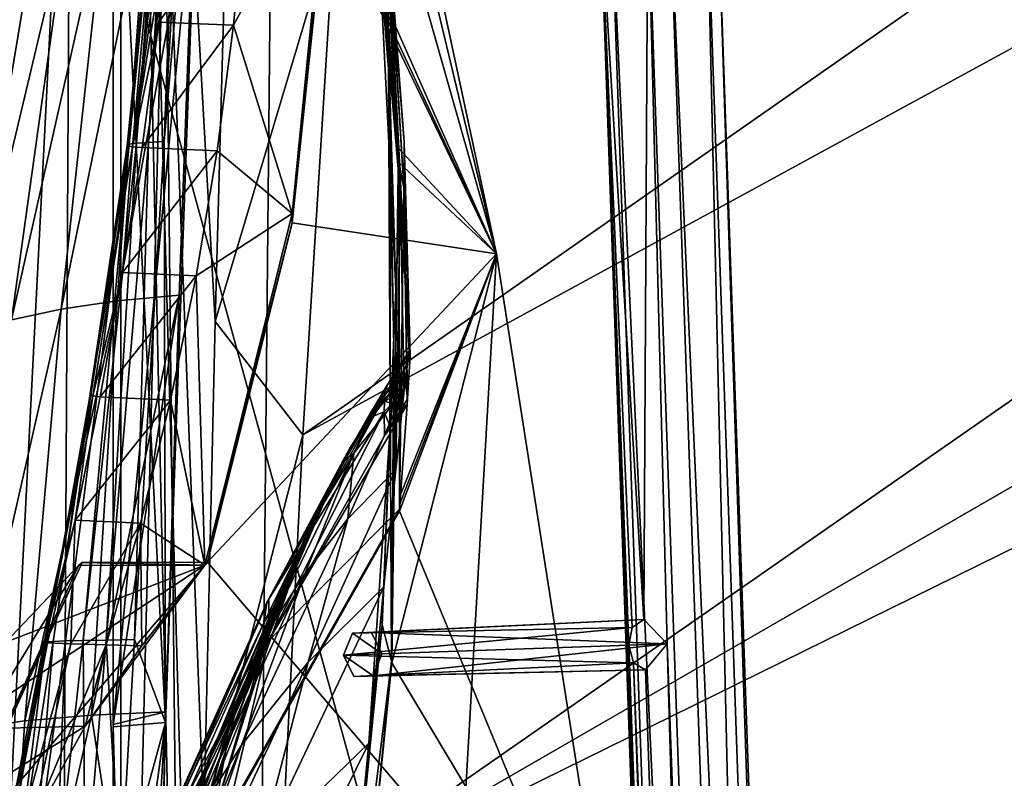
# Model space of a CAD drawing. Header units: metres. Extents: x -1004 to 0, y -808 to 0.
# Tile 27 of 127: x -959 to -880, y -235 to -174. Entities that reach past the tile are written whole.
import ezdxf

# ---------------------------------------------------------------- set-up
doc = ezdxf.new("R2010")
doc.units = ezdxf.units.M

msp = doc.modelspace()

# ---------------------------------------------------------------- linework, layer by layer
at = {"layer": 'None01'}
for points in [[(-998.527222, -35.401562, 163.059708), (-951.527527, -65.543846, 163.059708), (-951.527527, -738.401428, 163.059708)], [(-965.20813, -744.103516, 163.059708), (-998.527222, -35.401562, 163.059708), (-951.527527, -738.401428, 163.059708)], [(-998.527222, -35.401562, 2063.059814), (-965.20813, -744.103516, 2063.059814), (-951.527527, -738.401428, 2063.059814)], [(-951.527527, -738.401428, 2063.059814), (-951.527527, -65.543846, 2063.059814), (-998.527222, -35.401562, 2063.059814)], [(-951.527527, -230.718582, 189.861099), (-951.527527, -313.811188, 184.444244), (-951.527527, -65.543846, 163.059708)], [(-951.527527, -313.811188, 184.444244), (-951.527527, -397.134613, 182.490646), (-951.527527, -65.543846, 163.059708)], [(-951.527527, -65.543846, 163.059708), (-951.527527, -397.134613, 182.490646), (-951.527527, -738.401428, 163.059708)], [(-951.527527, -738.401428, 2063.059814), (-951.527527, -431.996094, 2043.136353), (-951.527527, -65.543846, 2063.059814)], [(-951.527527, -431.996094, 2043.136353), (-951.527527, -364.768219, 2043.003296), (-951.527527, -65.543846, 2063.059814)], [(-951.527527, -65.543846, 2063.059814), (-951.527527, -364.768219, 2043.003296), (-951.527527, -297.582825, 2040.610718)], [(-951.527527, -297.582825, 2040.610718), (-951.527527, -230.515762, 2035.961548), (-951.527527, -65.543846, 2063.059814)], [(-951.527527, -230.515762, 2035.961548), (-951.527527, -163.642868, 2029.060913), (-951.527527, -65.543846, 2063.059814)], [(-951.527527, -148.071564, 198.713043), (-951.527527, -230.718582, 189.861099), (-951.527527, -65.543846, 163.059708)], [(-934.268005, -130.813248, 1606.714233), (-938.702515, -154.88063, 1606.828857), (-920.940735, -192.999664, 1606.365234)], [(-920.938354, -193.000595, 619.656433), (-934.343506, -162.811096, 619.305359), (-934.268555, -130.810028, 619.307373)], [(-920.938354, -193.000595, 619.656433), (-934.268555, -130.810028, 619.307373), (-934.268005, -130.813248, 659.512756)], [(-934.268005, -130.813202, 1566.304321), (-934.268005, -130.813248, 1606.714233), (-920.940674, -192.999664, 1566.653198)], [(-934.268005, -130.813202, 1566.304321), (-920.940674, -192.999664, 1566.653198), (-932.752258, -143.826721, 1566.343628)], [(-934.268005, -130.813248, 1606.714233), (-920.940735, -192.999664, 1606.365234), (-920.940674, -192.999664, 1566.653198)], [(-920.940735, -192.999664, 659.163818), (-920.938354, -193.000595, 619.656433), (-934.268005, -130.813248, 659.512756)], [(-934.268005, -130.813248, 659.512756), (-930.834656, -158.155579, 659.426208), (-920.940735, -192.999664, 659.163818)], [(-950.411255, -184.392624, 352.521271), (-946.423096, -144.462784, 355.698334), (-949.980286, -184.460144, 379.019653)], [(-950.245056, -184.257568, 299.624786), (-946.423096, -144.462784, 355.698334), (-950.411255, -184.392624, 352.521271)], [(-949.649597, -184.190048, 273.241486), (-946.670227, -144.429108, 303.384949), (-950.245056, -184.257568, 299.624786)], [(-946.670227, -144.429108, 303.384949), (-946.423096, -144.462784, 355.698334), (-950.245056, -184.257568, 299.624786)], [(-949.980286, -184.460144, 379.019653), (-946.423096, -144.462784, 355.698334), (-945.196045, -144.49646, 408.10022)], [(-948.713989, -184.122513, 246.911255), (-946.427734, -144.412262, 277.274628), (-949.649597, -184.190048, 273.241486)], [(-949.649597, -184.190048, 273.241486), (-946.427734, -144.412262, 277.274628), (-946.670227, -144.429108, 303.384949)], [(-946.427734, -144.412262, 277.274628), (-948.713989, -184.122513, 246.911255), (-945.9422, -144.395432, 251.202225)], [(-948.713989, -184.122513, 246.911255), (-947.439453, -184.054993, 220.641403), (-945.9422, -144.395432, 251.202225)], [(-947.439453, -184.054993, 220.641403), (-944.380859, -148.124725, 198.7061), (-945.2146, -144.378586, 225.172958)], [(-945.9422, -144.395432, 251.202225), (-947.439453, -184.054993, 220.641403), (-945.2146, -144.378586, 225.172958)], [(-928.773193, -184.565155, 1564.705811), (-932.752258, -143.826721, 1566.343628), (-928.763367, -184.573654, 1566.444336)], [(-928.773193, -184.565155, 1564.705811), (-932.750244, -143.835297, 1564.866455), (-932.752258, -143.826721, 1566.343628)], [(-920.940674, -192.999664, 1566.653198), (-928.763367, -184.573654, 1566.444336), (-932.752258, -143.826721, 1566.343628)], [(-932.750244, -143.835297, 1564.866455), (-928.773193, -184.565155, 1564.705811), (-931.374817, -156.160614, 1452.363159)], [(-945.862061, -154.510162, 407.420715), (-949.980286, -184.460144, 379.019653), (-945.196045, -144.49646, 408.10022)], [(-951.527527, -148.071564, 198.713043), (-944.380859, -148.124725, 198.7061), (-947.339417, -230.351059, 189.892776)], [(-951.527527, -148.071564, 198.713043), (-947.339417, -230.351059, 189.892776), (-951.527527, -230.718582, 189.861099)], [(-947.339417, -230.351059, 189.892776), (-944.380859, -148.124725, 198.7061), (-947.439453, -184.054993, 220.641403)], [(-946.752563, -164.528717, 406.767761), (-949.980286, -184.460144, 379.019653), (-945.862061, -154.510162, 407.420715)], [(-938.702515, -154.88063, 1606.828857), (-938.832031, -155.633453, 1606.83374), (-920.940735, -192.999664, 1606.365234)], [(-938.832031, -155.633453, 1606.83374), (-947.365479, -160.281601, 1607.060425), (-942.958923, -576.499146, 1606.941772)], [(-920.940735, -192.999664, 1606.365234), (-938.832031, -155.633453, 1606.83374), (-942.958923, -576.499146, 1606.941772)], [(-928.773193, -184.565155, 1564.705811), (-929.56958, -178.266556, 1452.39856), (-931.374817, -156.160614, 1452.363159)], [(-931.374817, -156.160614, 1452.363159), (-929.56958, -178.266556, 1452.39856), (-930.389038, -167.315125, 1339.709717)], [(-930.834656, -158.155579, 659.426208), (-930.837341, -158.108261, 661.018005), (-928.731445, -185.733261, 659.391968)], [(-930.837341, -158.108261, 661.018005), (-928.725952, -185.686371, 661.140198), (-928.731445, -185.733261, 659.391968)], [(-928.725952, -185.686371, 661.140198), (-930.837341, -158.108261, 661.018005), (-929.406311, -170.442398, 774.430603)], [(-930.834656, -158.155579, 659.426208), (-928.731445, -185.733261, 659.391968), (-920.940735, -192.999664, 659.163818)], [(-929.609863, -170.819366, 1113.927246), (-930.994507, -159.086258, 1226.877686), (-929.524658, -177.427155, 1226.889771)], [(-929.524658, -177.427155, 1226.889771), (-930.994507, -159.086258, 1226.877686), (-930.389038, -167.315125, 1339.709717)], [(-942.958923, -576.499146, 1606.941772), (-947.365479, -160.281601, 1607.060425), (-957.22522, -562.338135, 1607.315308)], [(-947.365479, -160.281601, 1607.060425), (-955.030334, -166.722961, 1607.258667), (-957.22522, -562.338135, 1607.315308)], [(-937.240356, -189.778549, 617.38092), (-941.928162, -174.772644, 512.02478), (-934.387817, -161.021835, 617.679321)], [(-941.928162, -174.772644, 512.02478), (-940.984619, -164.712204, 512.338379), (-934.387817, -161.021835, 617.679321)], [(-937.240356, -189.778549, 617.38092), (-934.387817, -161.021835, 617.679321), (-934.343506, -162.811096, 619.305359)], [(-946.265381, -196.305557, 2032.71521), (-945.028442, -163.148102, 2029.001343), (-951.527527, -230.515762, 2035.961548)], [(-951.527527, -230.515762, 2035.961548), (-945.028442, -163.148102, 2029.001343), (-951.527527, -163.642868, 2029.060913)], [(-951.210083, -196.75174, 2006.551758), (-948.757019, -163.840256, 2002.90979), (-945.028442, -163.148102, 2029.001343)], [(-945.028442, -163.148102, 2029.001343), (-946.265381, -196.305557, 2032.71521), (-951.210083, -196.75174, 2006.551758)], [(-920.938354, -193.000595, 619.656433), (-937.254089, -190.537872, 619.229187), (-934.343506, -162.811096, 619.305359)], [(-937.254089, -190.537872, 619.229187), (-937.240356, -189.778549, 617.38092), (-934.343506, -162.811096, 619.305359)], [(-955.660034, -197.406189, 1980.285522), (-948.757019, -163.840256, 2002.90979), (-951.210083, -196.75174, 2006.551758)], [(-952.115784, -164.751465, 1976.749756), (-948.757019, -163.840256, 2002.90979), (-955.660034, -197.406189, 1980.285522)], [(-955.104431, -165.881516, 1950.531006), (-952.115784, -164.751465, 1976.749756), (-959.614624, -198.268723, 1953.928833)], [(-959.614624, -198.268723, 1953.928833), (-952.115784, -164.751465, 1976.749756), (-955.660034, -197.406189, 1980.285522)], [(-947.867493, -174.53894, 406.141388), (-949.980286, -184.460144, 379.019653), (-946.752563, -164.528717, 406.767761)], [(-940.984619, -164.712204, 512.338379), (-947.867493, -174.53894, 406.141388), (-946.752563, -164.528717, 406.767761)], [(-940.984619, -164.712204, 512.338379), (-941.928162, -174.772644, 512.02478), (-947.867493, -174.53894, 406.141388)], [(-957.724854, -167.23024, 1924.262939), (-955.104431, -165.881516, 1950.531006), (-963.075073, -199.339172, 1927.494385)], [(-963.075073, -199.339172, 1927.494385), (-955.104431, -165.881516, 1950.531006), (-959.614624, -198.268723, 1953.928833)], [(-959.980652, -168.797424, 1897.9552), (-957.724854, -167.23024, 1924.262939), (-963.075073, -199.339172, 1927.494385)], [(-957.22522, -562.338135, 1607.315308), (-955.030334, -166.722961, 1607.258667), (-960.721008, -174.127411, 1607.405884)], [(-929.56958, -178.266556, 1452.39856), (-929.364746, -187.296432, 1339.741455), (-930.389038, -167.315125, 1339.709717)], [(-930.389038, -167.315125, 1339.709717), (-929.364746, -187.296432, 1339.741455), (-929.524658, -177.427155, 1226.889771)], [(-929.552063, -167.3414, 887.736755), (-929.619507, -167.462708, 1000.886475), (-928.319336, -184.089584, 887.767273)], [(-928.319336, -184.089584, 887.767273), (-929.619507, -167.462708, 1000.886475), (-927.922913, -200.74791, 983.773499)], [(-927.922913, -200.74791, 983.773499), (-929.619507, -167.462708, 1000.886475), (-928.643433, -188.126907, 1113.927246)], [(-929.619507, -167.462708, 1000.886475), (-929.609863, -170.819366, 1113.927246), (-928.643433, -188.126907, 1113.927246)], [(-928.338867, -187.702866, 774.46521), (-929.406311, -170.442398, 774.430603), (-929.552063, -167.3414, 887.736755)], [(-929.552063, -167.3414, 887.736755), (-928.319336, -184.089584, 887.767273), (-928.338867, -187.702866, 774.46521)], [(-928.643433, -188.126907, 1113.927246), (-929.609863, -170.819366, 1113.927246), (-929.524658, -177.427155, 1226.889771)], [(-928.338867, -187.702866, 774.46521), (-928.725952, -185.686371, 661.140198), (-929.406311, -170.442398, 774.430603)], [(-957.22522, -562.338135, 1607.315308), (-960.721008, -174.127411, 1607.405884), (-979.964417, -448.915588, 1607.910889)], [(-947.867493, -174.53894, 406.141388), (-949.205933, -184.527679, 405.541626), (-949.980286, -184.460144, 379.019653)], [(-941.928162, -174.772644, 512.02478), (-949.205933, -184.527679, 405.541626), (-947.867493, -174.53894, 406.141388)], [(-949.205933, -184.527679, 405.541626), (-941.928162, -174.772644, 512.02478), (-943.237854, -184.797791, 511.724457)], [(-943.237854, -184.797791, 511.724457), (-941.928162, -174.772644, 512.02478), (-937.240356, -189.778549, 617.38092)], [(-929.364746, -187.296432, 1339.741455), (-928.990112, -195.811066, 1226.901855), (-929.524658, -177.427155, 1226.889771)], [(-929.524658, -177.427155, 1226.889771), (-928.990112, -195.811066, 1226.901855), (-928.643433, -188.126907, 1113.927246)], [(-928.773193, -184.565155, 1564.705811), (-929.318726, -225.482193, 1564.438721), (-929.56958, -178.266556, 1452.39856)], [(-929.318726, -225.482193, 1564.438721), (-929.130371, -200.4319, 1452.43396), (-929.56958, -178.266556, 1452.39856)], [(-929.56958, -178.266556, 1452.39856), (-929.130371, -200.4319, 1452.43396), (-929.364746, -187.296432, 1339.741455)], [(-950.245056, -184.257568, 299.624786), (-956.316101, -223.89798, 323.15799), (-955.324707, -223.860275, 296.490479)], [(-950.245056, -184.257568, 299.624786), (-950.411255, -184.392624, 352.521271), (-956.316101, -223.89798, 323.15799)], [(-956.316101, -223.89798, 323.15799), (-950.411255, -184.392624, 352.521271), (-953.345764, -204.250778, 351.130951)], [(-953.910828, -223.822586, 269.879578), (-950.245056, -184.257568, 299.624786), (-955.324707, -223.860275, 296.490479)], [(-952.075867, -223.784897, 243.334351), (-949.649597, -184.190048, 273.241486), (-953.910828, -223.822586, 269.879578)], [(-949.649597, -184.190048, 273.241486), (-950.245056, -184.257568, 299.624786), (-953.910828, -223.822586, 269.879578)], [(-953.345764, -204.250778, 351.130951), (-950.411255, -184.392624, 352.521271), (-949.980286, -184.460144, 379.019653)], [(-953.139099, -204.319702, 377.763184), (-953.345764, -204.250778, 351.130951), (-949.980286, -184.460144, 379.019653)], [(-953.139099, -204.319702, 377.763184), (-949.980286, -184.460144, 379.019653), (-950.766235, -194.481888, 404.968475)], [(-949.821472, -223.747208, 216.863876), (-948.713989, -184.122513, 246.911255), (-952.075867, -223.784897, 243.334351)], [(-952.075867, -223.784897, 243.334351), (-948.713989, -184.122513, 246.911255), (-949.649597, -184.190048, 273.241486)], [(-949.980286, -184.460144, 379.019653), (-949.205933, -184.527679, 405.541626), (-950.766235, -194.481888, 404.968475)], [(-949.821472, -223.747208, 216.863876), (-947.339417, -230.351059, 189.892776), (-947.439453, -184.054993, 220.641403)], [(-949.821472, -223.747208, 216.863876), (-947.439453, -184.054993, 220.641403), (-948.713989, -184.122513, 246.911255)], [(-928.338867, -187.702866, 774.46521), (-928.319336, -184.089584, 887.767273), (-927.834106, -201.113235, 876.149536)], [(-927.834106, -201.113235, 876.149536), (-928.319336, -184.089584, 887.767273), (-927.922913, -200.74791, 983.773499)], [(-950.766235, -194.481888, 404.968475), (-949.205933, -184.527679, 405.541626), (-943.237854, -184.797791, 511.724457)], [(-950.766235, -194.481888, 404.968475), (-943.237854, -184.797791, 511.724457), (-944.911438, -194.768112, 511.437469)], [(-944.911438, -194.768112, 511.437469), (-943.237854, -184.797791, 511.724457), (-937.240356, -189.778549, 617.38092)], [(-929.318726, -225.482193, 1564.438721), (-928.773193, -184.565155, 1564.705811), (-928.763367, -184.573654, 1566.444336)], [(-928.763367, -184.573654, 1566.444336), (-929.310364, -225.599762, 1566.404419), (-929.318726, -225.482193, 1564.438721)], [(-929.310364, -225.599762, 1566.404419), (-928.763367, -184.573654, 1566.444336), (-920.940674, -192.999664, 1566.653198)], [(-928.731445, -185.733261, 659.391968), (-928.725952, -185.686371, 661.140198), (-928.650391, -212.341507, 659.353455)], [(-920.940735, -192.999664, 659.163818), (-928.731445, -185.733261, 659.391968), (-928.650391, -212.341507, 659.353455)], [(-928.725952, -185.686371, 661.140198), (-928.678711, -213.345383, 661.310913), (-928.650391, -212.341507, 659.353455)], [(-928.338867, -187.702866, 774.46521), (-928.678711, -213.345383, 661.310913), (-928.725952, -185.686371, 661.140198)], [(-929.130371, -200.4319, 1452.43396), (-929.461548, -207.290405, 1339.773071), (-929.364746, -187.296432, 1339.741455)], [(-929.364746, -187.296432, 1339.741455), (-929.461548, -207.290405, 1339.773071), (-928.990112, -195.811066, 1226.901855)], [(-928.990112, -195.811066, 1226.901855), (-928.984985, -210.195602, 1181.422485), (-928.643433, -188.126907, 1113.927246)], [(-928.984985, -210.195602, 1181.422485), (-928.313232, -203.876434, 1083.497559), (-928.643433, -188.126907, 1113.927246)], [(-928.06488, -205.000458, 774.499878), (-928.678711, -213.345383, 661.310913), (-928.338867, -187.702866, 774.46521)], [(-928.643433, -188.126907, 1113.927246), (-928.313232, -203.876434, 1083.497559), (-927.922913, -200.74791, 983.773499)], [(-928.03479, -204.557068, 782.752502), (-928.338867, -187.702866, 774.46521), (-927.834106, -201.113235, 876.149536)], [(-928.03479, -204.557068, 782.752502), (-928.06488, -205.000458, 774.499878), (-928.338867, -187.702866, 774.46521)], [(-937.240356, -189.778549, 617.38092), (-944.200806, -217.811142, 616.968811), (-944.911438, -194.768112, 511.437469)], [(-944.200806, -217.811142, 616.968811), (-937.240356, -189.778549, 617.38092), (-937.254089, -190.537872, 619.229187)], [(-944.008972, -217.585892, 619.052307), (-944.200806, -217.811142, 616.968811), (-937.254089, -190.537872, 619.229187)], [(-944.008972, -217.585892, 619.052307), (-937.254089, -190.537872, 619.229187), (-920.938354, -193.000595, 619.656433)], [(-911.054321, -256.125641, 619.915222), (-944.008972, -217.585892, 619.052307), (-920.938354, -193.000595, 619.656433)], [(-942.958923, -576.499146, 1606.941772), (-911.058777, -256.126282, 1606.106445), (-920.940735, -192.999664, 1606.365234)], [(-911.058716, -256.126282, 1566.911987), (-929.310364, -225.599762, 1566.404419), (-920.940674, -192.999664, 1566.653198)], [(-928.674377, -213.018677, 659.363892), (-928.692505, -213.525452, 659.36676), (-920.940735, -192.999664, 659.163818)], [(-920.940735, -192.999664, 659.163818), (-928.692505, -213.525452, 659.36676), (-911.058777, -256.126282, 658.905029)], [(-928.650391, -212.341507, 659.353455), (-928.674377, -213.018677, 659.363892), (-920.940735, -192.999664, 659.163818)], [(-920.940674, -192.999664, 1566.653198), (-920.940735, -192.999664, 1606.365234), (-911.058716, -256.126282, 1566.911987)], [(-920.940735, -192.999664, 1606.365234), (-911.058777, -256.126282, 1606.106445), (-911.058716, -256.126282, 1566.911987)], [(-911.058777, -256.126282, 658.905029), (-911.054321, -256.125641, 619.915222), (-920.940735, -192.999664, 659.163818)], [(-911.054321, -256.125641, 619.915222), (-920.938354, -193.000595, 619.656433), (-920.940735, -192.999664, 659.163818)], [(-953.139099, -204.319702, 377.763184), (-950.766235, -194.481888, 404.968475), (-952.546143, -204.388641, 404.421967)], [(-952.546143, -204.388641, 404.421967), (-950.766235, -194.481888, 404.968475), (-944.911438, -194.768112, 511.437469)], [(-944.911438, -194.768112, 511.437469), (-946.945374, -204.664368, 511.163818), (-952.546143, -204.388641, 404.421967)], [(-944.200806, -217.811142, 616.968811), (-946.945374, -204.664368, 511.163818), (-944.911438, -194.768112, 511.437469)], [(-929.461548, -207.290405, 1339.773071), (-929.924133, -219.545502, 1277.693237), (-928.990112, -195.811066, 1226.901855)], [(-929.924133, -219.545502, 1277.693237), (-928.984985, -210.195602, 1181.422485), (-928.990112, -195.811066, 1226.901855)], [(-958.566284, -230.235611, 1983.284302), (-955.660034, -197.406189, 1980.285522), (-951.210083, -196.75174, 2006.551758)], [(-951.210083, -196.75174, 2006.551758), (-953.241516, -229.783447, 2009.645752), (-958.566284, -230.235611, 1983.284302)], [(-946.265381, -196.305557, 2032.71521), (-953.241516, -229.783447, 2009.645752), (-951.210083, -196.75174, 2006.551758)], [(-946.265381, -196.305557, 2032.71521), (-947.320557, -229.523438, 2035.875732), (-953.241516, -229.783447, 2009.645752)], [(-947.320557, -229.523438, 2035.875732), (-946.265381, -196.305557, 2032.71521), (-951.527527, -230.515762, 2035.961548)], [(-963.293823, -230.879761, 1956.806641), (-955.660034, -197.406189, 1980.285522), (-958.566284, -230.235611, 1983.284302)], [(-963.293823, -230.879761, 1956.806641), (-959.614624, -198.268723, 1953.928833), (-955.660034, -197.406189, 1980.285522)], [(-929.661926, -203.480026, 983.790771), (-927.922913, -200.74791, 983.773499), (-932.33136, -208.881393, 1083.464233)], [(-927.922913, -200.74791, 983.773499), (-928.313232, -203.876434, 1083.497559), (-932.33136, -208.881393, 1083.464233)], [(-929.318726, -225.482193, 1564.438721), (-930.057983, -222.570435, 1452.46936), (-929.130371, -200.4319, 1452.43396)], [(-930.057983, -222.570435, 1452.46936), (-929.461548, -207.290405, 1339.773071), (-929.130371, -200.4319, 1452.43396)], [(-927.834106, -201.113235, 876.149536), (-927.922913, -200.74791, 983.773499), (-929.661926, -203.480026, 983.790771)], [(-928.316528, -202.286423, 883.330261), (-927.834106, -201.113235, 876.149536), (-929.661926, -203.480026, 983.790771)], [(-928.316528, -202.286423, 883.330261), (-928.03479, -204.557068, 782.752502), (-927.834106, -201.113235, 876.149536)], [(-929.894348, -204.229996, 933.422974), (-928.980652, -203.505554, 883.237183), (-928.316528, -202.286423, 883.330261)], [(-929.661926, -203.480026, 983.790771), (-929.894348, -204.229996, 933.422974), (-928.316528, -202.286423, 883.330261)], [(-928.980652, -203.505554, 883.237183), (-928.658813, -204.106827, 833.001709), (-928.316528, -202.286423, 883.330261)], [(-928.658813, -204.106827, 833.001709), (-928.498901, -205.294037, 782.752502), (-928.316528, -202.286423, 883.330261)], [(-928.498901, -205.294037, 782.752502), (-928.03479, -204.557068, 782.752502), (-928.316528, -202.286423, 883.330261)], [(-933.288574, -209.670563, 1033.501953), (-931.349182, -206.282669, 983.524353), (-929.661926, -203.480026, 983.790771)], [(-933.288574, -209.670563, 1033.501953), (-929.661926, -203.480026, 983.790771), (-932.33136, -208.881393, 1083.464233)], [(-932.33136, -208.881393, 1083.464233), (-928.313232, -203.876434, 1083.497559), (-932.792725, -214.136566, 1181.624512)], [(-928.313232, -203.876434, 1083.497559), (-928.984985, -210.195602, 1181.422485), (-932.792725, -214.136566, 1181.624512)], [(-931.349182, -206.282669, 983.524353), (-929.894348, -204.229996, 933.422974), (-929.661926, -203.480026, 983.790771)], [(-931.140198, -206.174774, 933.230469), (-928.980652, -203.505554, 883.237183), (-929.894348, -204.229996, 933.422974)], [(-929.870178, -204.741989, 883.144043), (-928.980652, -203.505554, 883.237183), (-931.140198, -206.174774, 933.230469)], [(-928.658813, -204.106827, 833.001709), (-928.980652, -203.505554, 883.237183), (-929.870178, -204.741989, 883.144043)], [(-929.281067, -204.940628, 832.987793), (-928.658813, -204.106827, 833.001709), (-929.870178, -204.741989, 883.144043)], [(-929.281067, -204.940628, 832.987793), (-928.961182, -206.032211, 782.752502), (-928.658813, -204.106827, 833.001709)], [(-928.961182, -206.032211, 782.752502), (-928.498901, -205.294037, 782.752502), (-928.658813, -204.106827, 833.001709)], [(-957.027283, -223.973358, 376.626343), (-953.139099, -204.319702, 377.763184), (-954.542908, -214.235046, 403.902069)], [(-957.027283, -223.973358, 376.626343), (-956.883972, -223.935669, 349.872986), (-953.139099, -204.319702, 377.763184)], [(-956.883972, -223.935669, 349.872986), (-956.316101, -223.89798, 323.15799), (-953.345764, -204.250778, 351.130951)], [(-956.883972, -223.935669, 349.872986), (-953.345764, -204.250778, 351.130951), (-953.139099, -204.319702, 377.763184)], [(-954.542908, -214.235046, 403.902069), (-953.139099, -204.319702, 377.763184), (-952.546143, -204.388641, 404.421967)], [(-946.945374, -204.664368, 511.163818), (-954.542908, -214.235046, 403.902069), (-952.546143, -204.388641, 404.421967)], [(-949.335571, -214.467255, 510.903503), (-954.542908, -214.235046, 403.902069), (-946.945374, -204.664368, 511.163818)], [(-944.200806, -217.811142, 616.968811), (-949.335571, -214.467255, 510.903503), (-946.945374, -204.664368, 511.163818)], [(-933.014893, -209.241791, 983.257935), (-931.140198, -206.174774, 933.230469), (-929.894348, -204.229996, 933.422974)], [(-929.894348, -204.229996, 933.422974), (-931.349182, -206.282669, 983.524353), (-933.014893, -209.241791, 983.257935)], [(-931.140198, -206.174774, 933.230469), (-930.897583, -205.982925, 883.041016), (-929.870178, -204.741989, 883.144043)], [(-930.897583, -205.982925, 883.041016), (-929.920898, -205.601044, 832.975708), (-929.870178, -204.741989, 883.144043)], [(-929.870178, -204.741989, 883.144043), (-929.920898, -205.601044, 832.975708), (-929.281067, -204.940628, 832.987793)], [(-928.03479, -204.557068, 782.752502), (-928.498901, -205.294037, 782.752502), (-928.06488, -205.000458, 774.499878)], [(-939.140442, -223.850052, 777.909851), (-928.678711, -213.345383, 661.310913), (-928.06488, -205.000458, 774.499878)], [(-929.879883, -207.512161, 782.752502), (-939.140442, -223.850052, 777.909851), (-928.06488, -205.000458, 774.499878)], [(-929.879883, -207.512161, 782.752502), (-929.920898, -205.601044, 832.975708), (-939.140442, -223.850052, 777.909851)], [(-929.920898, -205.601044, 832.975708), (-939.116028, -220.528458, 893.799927), (-939.140442, -223.850052, 777.909851)], [(-929.920898, -205.601044, 832.975708), (-930.897583, -205.982925, 883.041016), (-939.116028, -220.528458, 893.799927)], [(-929.920898, -205.601044, 832.975708), (-929.421509, -206.771591, 782.752502), (-929.281067, -204.940628, 832.987793)], [(-929.920898, -205.601044, 832.975708), (-929.879883, -207.512161, 782.752502), (-929.421509, -206.771591, 782.752502)], [(-929.421509, -206.771591, 782.752502), (-929.879883, -207.512161, 782.752502), (-928.06488, -205.000458, 774.499878)], [(-929.281067, -204.940628, 832.987793), (-929.421509, -206.771591, 782.752502), (-928.961182, -206.032211, 782.752502)], [(-928.06488, -205.000458, 774.499878), (-928.961182, -206.032211, 782.752502), (-929.421509, -206.771591, 782.752502)], [(-928.498901, -205.294037, 782.752502), (-928.961182, -206.032211, 782.752502), (-928.06488, -205.000458, 774.499878)], [(-930.897583, -205.982925, 883.041016), (-932.633057, -208.482971, 935.480347), (-939.116028, -220.528458, 893.799927)], [(-935.409973, -213.957779, 1033.23645), (-931.349182, -206.282669, 983.524353), (-933.288574, -209.670563, 1033.501953)], [(-931.349182, -206.282669, 983.524353), (-935.409973, -213.957779, 1033.23645), (-933.014893, -209.241791, 983.257935)], [(-933.837036, -210.812698, 983.124756), (-932.633057, -208.482971, 935.480347), (-931.140198, -206.174774, 933.230469)], [(-933.014893, -209.241791, 983.257935), (-933.837036, -210.812698, 983.124756), (-931.140198, -206.174774, 933.230469)], [(-932.633057, -208.482971, 935.480347), (-930.897583, -205.982925, 883.041016), (-931.140198, -206.174774, 933.230469)], [(-930.057983, -222.570435, 1452.46936), (-931.138611, -231.998001, 1373.646973), (-929.461548, -207.290405, 1339.773071)], [(-931.138611, -231.998001, 1373.646973), (-929.924133, -219.545502, 1277.693237), (-929.461548, -207.290405, 1339.773071)], [(-939.116028, -220.528458, 893.799927), (-932.633057, -208.482971, 935.480347), (-939.253906, -220.7939, 951.365112)], [(-932.633057, -208.482971, 935.480347), (-933.365356, -209.82666, 953.997986), (-939.253906, -220.7939, 951.365112)], [(-933.365356, -209.82666, 953.997986), (-932.633057, -208.482971, 935.480347), (-933.837036, -210.812698, 983.124756)], [(-936.203735, -218.464386, 1181.871582), (-939.179871, -223.091675, 1182.118774), (-932.33136, -208.881393, 1083.464233)], [(-932.33136, -208.881393, 1083.464233), (-939.179871, -223.091675, 1182.118774), (-935.662781, -214.406219, 1083.321045)], [(-935.409973, -213.957779, 1033.23645), (-936.341187, -216.213501, 1033.103638), (-933.014893, -209.241791, 983.257935)], [(-936.341187, -216.213501, 1033.103638), (-933.837036, -210.812698, 983.124756), (-933.014893, -209.241791, 983.257935)], [(-932.792725, -214.136566, 1181.624512), (-936.203735, -218.464386, 1181.871582), (-932.33136, -208.881393, 1083.464233)], [(-935.662781, -214.406219, 1083.321045), (-933.288574, -209.670563, 1033.501953), (-932.33136, -208.881393, 1083.464233)], [(-939.253906, -220.7939, 951.365112), (-933.365356, -209.82666, 953.997986), (-934.689514, -212.561798, 983.966919)], [(-938.251648, -220.349823, 1083.177856), (-935.409973, -213.957779, 1033.23645), (-933.288574, -209.670563, 1033.501953)], [(-938.251648, -220.349823, 1083.177856), (-933.288574, -209.670563, 1033.501953), (-935.662781, -214.406219, 1083.321045)], [(-932.792725, -214.136566, 1181.624512), (-928.984985, -210.195602, 1181.422485), (-935.966614, -225.538193, 1278.464844)], [(-928.984985, -210.195602, 1181.422485), (-929.924133, -219.545502, 1277.693237), (-935.966614, -225.538193, 1278.464844)], [(-934.689514, -212.561798, 983.966919), (-933.365356, -209.82666, 953.997986), (-933.837036, -210.812698, 983.124756)], [(-936.341187, -216.213501, 1033.103638), (-937.296997, -218.902832, 1035.432007), (-933.837036, -210.812698, 983.124756)], [(-937.296997, -218.902832, 1035.432007), (-934.689514, -212.561798, 983.966919), (-933.837036, -210.812698, 983.124756)], [(-939.253906, -220.7939, 951.365112), (-934.689514, -212.561798, 983.966919), (-939.487305, -222.356705, 1008.643982)], [(-934.689514, -212.561798, 983.966919), (-937.296997, -218.902832, 1035.432007), (-939.487305, -222.356705, 1008.643982)], [(-928.650391, -212.341507, 659.353455), (-928.678711, -213.345383, 661.310913), (-928.674377, -213.018677, 659.363892)], [(-928.692505, -213.525452, 659.36676), (-942.353699, -237.660721, 659.724487), (-911.058777, -256.126282, 658.905029)], [(-942.341309, -237.458908, 661.914551), (-942.353699, -237.660721, 659.724487), (-928.692505, -213.525452, 659.36676)], [(-942.341309, -237.458908, 661.914551), (-928.678711, -213.345383, 661.310913), (-939.140442, -223.850052, 777.909851)], [(-928.678711, -213.345383, 661.310913), (-942.341309, -237.458908, 661.914551), (-928.692505, -213.525452, 659.36676)], [(-928.678711, -213.345383, 661.310913), (-928.692505, -213.525452, 659.36676), (-928.674377, -213.018677, 659.363892)], [(-956.745667, -224.011047, 403.408875), (-957.027283, -223.973358, 376.626343), (-954.542908, -214.235046, 403.902069)], [(-956.745667, -224.011047, 403.408875), (-954.542908, -214.235046, 403.902069), (-954.903992, -224.086441, 457.024811)], [(-954.542908, -214.235046, 403.902069), (-949.335571, -214.467255, 510.903503), (-954.903992, -224.086441, 457.024811)], [(-935.966614, -225.538193, 1278.464844), (-941.283447, -232.177826, 1279.087769), (-932.792725, -214.136566, 1181.624512)], [(-941.283447, -232.177826, 1279.087769), (-936.203735, -218.464386, 1181.871582), (-932.792725, -214.136566, 1181.624512)], [(-938.251648, -220.349823, 1083.177856), (-939.251221, -223.453766, 1083.106323), (-935.409973, -213.957779, 1033.23645)], [(-939.251221, -223.453766, 1083.106323), (-936.341187, -216.213501, 1033.103638), (-935.409973, -213.957779, 1033.23645)], [(-954.903992, -224.086441, 457.024811), (-949.335571, -214.467255, 510.903503), (-952.065674, -224.161819, 510.656555)], [(-949.335571, -214.467255, 510.903503), (-949.21991, -224.237213, 564.28833), (-952.065674, -224.161819, 510.656555)], [(-949.21991, -224.237213, 564.28833), (-949.335571, -214.467255, 510.903503), (-944.200806, -217.811142, 616.968811)], [(-935.662781, -214.406219, 1083.321045), (-938.451111, -220.505463, 1132.960938), (-941.509888, -228.453506, 1133.087402)], [(-941.509888, -228.453506, 1133.087402), (-938.251648, -220.349823, 1083.177856), (-935.662781, -214.406219, 1083.321045)], [(-939.179871, -223.091675, 1182.118774), (-938.451111, -220.505463, 1132.960938), (-935.662781, -214.406219, 1083.321045)], [(-939.251221, -223.453766, 1083.106323), (-940.231079, -227.29863, 1086.630981), (-936.341187, -216.213501, 1033.103638)], [(-940.231079, -227.29863, 1086.630981), (-937.296997, -218.902832, 1035.432007), (-936.341187, -216.213501, 1033.103638)], [(-965.374817, -242.491882, 618.492798), (-965.642822, -242.772812, 616.093445), (-954.003723, -217.612686, 618.790588)], [(-965.642822, -242.772812, 616.093445), (-954.280396, -217.8508, 616.62146), (-954.003723, -217.612686, 618.790588)], [(-954.280396, -217.8508, 616.62146), (-965.642822, -242.772812, 616.093445), (-965.216675, -235.654251, 564.478149)], [(-911.054321, -256.125641, 619.915222), (-965.374817, -242.491882, 618.492798), (-944.008972, -217.585892, 619.052307)], [(-965.374817, -242.491882, 618.492798), (-954.003723, -217.612686, 618.790588), (-944.008972, -217.585892, 619.052307)], [(-960.079712, -223.94606, 565.084412), (-954.280396, -217.8508, 616.62146), (-965.216675, -235.654251, 564.478149)], [(-960.079712, -223.94606, 565.084412), (-964.105408, -230.922516, 513.482788), (-944.200806, -217.811142, 616.968811)], [(-944.200806, -217.811142, 616.968811), (-964.105408, -230.922516, 513.482788), (-953.745178, -230.649734, 514.763916)], [(-954.280396, -217.8508, 616.62146), (-960.079712, -223.94606, 565.084412), (-944.200806, -217.811142, 616.968811)], [(-954.280396, -217.8508, 616.62146), (-944.200806, -217.811142, 616.968811), (-954.003723, -217.612686, 618.790588)], [(-944.200806, -217.811142, 616.968811), (-944.008972, -217.585892, 619.052307), (-954.003723, -217.612686, 618.790588)], [(-953.745178, -230.649734, 514.763916), (-949.21991, -224.237213, 564.28833), (-944.200806, -217.811142, 616.968811)], [(-941.283447, -232.177826, 1279.087769), (-945.800049, -239.360123, 1279.710571), (-936.203735, -218.464386, 1181.871582)], [(-945.800049, -239.360123, 1279.710571), (-939.179871, -223.091675, 1182.118774), (-936.203735, -218.464386, 1181.871582)], [(-937.296997, -218.902832, 1035.432007), (-940.231079, -227.29863, 1086.630981), (-939.810364, -225.230896, 1065.612671)], [(-939.487305, -222.356705, 1008.643982), (-937.296997, -218.902832, 1035.432007), (-939.810364, -225.230896, 1065.612671)], [(-935.966614, -225.538193, 1278.464844), (-929.924133, -219.545502, 1277.693237), (-939.847229, -240.456833, 1374.319824)], [(-929.924133, -219.545502, 1277.693237), (-931.138611, -231.998001, 1373.646973), (-939.847229, -240.456833, 1374.319824)], [(-939.116028, -220.528458, 893.799927), (-947.832581, -239.717316, 894.298889), (-947.763367, -240.294846, 836.599487)], [(-947.832581, -239.717316, 894.298889), (-939.116028, -220.528458, 893.799927), (-939.253906, -220.7939, 951.365112)], [(-939.140442, -223.850052, 777.909851), (-939.116028, -220.528458, 893.799927), (-947.763367, -240.294846, 836.599487)], [(-938.451111, -220.505463, 1132.960938), (-943.720337, -233.051102, 1182.613037), (-941.509888, -228.453506, 1133.087402)], [(-938.451111, -220.505463, 1132.960938), (-941.693359, -227.97049, 1182.365845), (-943.720337, -233.051102, 1182.613037)], [(-941.509888, -228.453506, 1133.087402), (-942.532654, -232.578918, 1133.150513), (-938.251648, -220.349823, 1083.177856)], [(-942.532654, -232.578918, 1133.150513), (-939.251221, -223.453766, 1083.106323), (-938.251648, -220.349823, 1083.177856)], [(-938.451111, -220.505463, 1132.960938), (-939.179871, -223.091675, 1182.118774), (-941.693359, -227.97049, 1182.365845)], [(-948.146912, -240.647949, 951.680603), (-947.832581, -239.717316, 894.298889), (-939.253906, -220.7939, 951.365112)], [(-939.253906, -220.7939, 951.365112), (-939.487305, -222.356705, 1008.643982), (-948.146912, -240.647949, 951.680603)], [(-939.487305, -222.356705, 1008.643982), (-948.699768, -243.115356, 1008.777649), (-948.146912, -240.647949, 951.680603)], [(-948.699768, -243.115356, 1008.777649), (-939.487305, -222.356705, 1008.643982), (-939.810364, -225.230896, 1065.612671)], [(-929.318726, -225.482193, 1564.438721), (-934.381531, -266.084503, 1564.066162), (-930.057983, -222.570435, 1452.46936)], [(-934.381531, -266.084503, 1564.066162), (-932.867554, -250.070099, 1483.141968), (-930.057983, -222.570435, 1452.46936)], [(-930.057983, -222.570435, 1452.46936), (-932.867554, -250.070099, 1483.141968), (-931.138611, -231.998001, 1373.646973)], [(-950.953308, -243.605072, 215.258438), (-949.821472, -223.747208, 216.863876), (-952.075867, -223.784897, 243.334351)], [(-947.339417, -230.351059, 189.892776), (-949.821472, -223.747208, 216.863876), (-950.953308, -243.605072, 215.258438)], [(-939.179871, -223.091675, 1182.118774), (-945.800049, -239.360123, 1279.710571), (-945.37854, -236.79837, 1231.508057)], [(-939.179871, -223.091675, 1182.118774), (-945.37854, -236.79837, 1231.508057), (-941.693359, -227.97049, 1182.365845)], [(-942.532654, -232.578918, 1133.150513), (-943.488098, -237.722702, 1137.457397), (-939.251221, -223.453766, 1083.106323)], [(-943.488098, -237.722702, 1137.457397), (-940.231079, -227.29863, 1086.630981), (-939.251221, -223.453766, 1083.106323)], [(-960.89801, -243.620483, 402.502502), (-956.745667, -224.011047, 403.408875), (-961.184143, -247.025269, 412.861847)], [(-956.745667, -224.011047, 403.408875), (-954.903992, -224.086441, 457.024811), (-961.184143, -247.025269, 412.861847)], [(-961.184143, -247.025269, 412.861847), (-954.903992, -224.086441, 457.024811), (-957.99353, -238.392944, 463.783234)], [(-960.89801, -243.620483, 402.502502), (-960.851868, -243.618286, 375.609222), (-956.745667, -224.011047, 403.408875)], [(-960.851868, -243.618286, 375.609222), (-957.027283, -223.973358, 376.626343), (-956.745667, -224.011047, 403.408875)], [(-960.346008, -243.616074, 348.747528), (-957.027283, -223.973358, 376.626343), (-960.851868, -243.618286, 375.609222)], [(-957.027283, -223.973358, 376.626343), (-960.346008, -243.616074, 348.747528), (-956.883972, -223.935669, 349.872986)], [(-960.346008, -243.616074, 348.747528), (-959.380981, -243.613876, 321.927307), (-956.883972, -223.935669, 349.872986)], [(-956.316101, -223.89798, 323.15799), (-959.380981, -243.613876, 321.927307), (-957.957886, -243.611679, 295.158417)], [(-956.883972, -223.935669, 349.872986), (-959.380981, -243.613876, 321.927307), (-956.316101, -223.89798, 323.15799)], [(-954.903992, -224.086441, 457.024811), (-952.065674, -224.161819, 510.656555), (-957.99353, -238.392944, 463.783234)], [(-957.99353, -238.392944, 463.783234), (-952.065674, -224.161819, 510.656555), (-953.745178, -230.649734, 514.763916)], [(-955.324707, -223.860275, 296.490479), (-956.316101, -223.89798, 323.15799), (-957.957886, -243.611679, 295.158417)], [(-955.324707, -223.860275, 296.490479), (-957.957886, -243.611679, 295.158417), (-956.077881, -243.609482, 268.450775)], [(-953.910828, -223.822586, 269.879578), (-956.077881, -243.609482, 268.450775), (-953.742432, -243.607285, 241.814194)], [(-953.910828, -223.822586, 269.879578), (-955.324707, -223.860275, 296.490479), (-956.077881, -243.609482, 268.450775)], [(-952.075867, -223.784897, 243.334351), (-953.910828, -223.822586, 269.879578), (-953.742432, -243.607285, 241.814194)], [(-952.065674, -224.161819, 510.656555), (-949.21991, -224.237213, 564.28833), (-953.745178, -230.649734, 514.763916)], [(-950.953308, -243.605072, 215.258438), (-952.075867, -223.784897, 243.334351), (-953.742432, -243.607285, 241.814194)], [(-948.36554, -245.92569, 720.062378), (-942.341309, -237.458908, 661.914551), (-939.140442, -223.850052, 777.909851)], [(-947.941711, -242.364822, 778.537842), (-948.36554, -245.92569, 720.062378), (-939.140442, -223.850052, 777.909851)], [(-947.763367, -240.294846, 836.599487), (-947.941711, -242.364822, 778.537842), (-939.140442, -223.850052, 777.909851)], [(-939.810364, -225.230896, 1065.612671), (-940.231079, -227.29863, 1086.630981), (-949.481445, -247.1586, 1065.625244)], [(-949.481445, -247.1586, 1065.625244), (-948.699768, -243.115356, 1008.777649), (-939.810364, -225.230896, 1065.612671)], [(-939.847229, -240.456833, 1374.319824), (-947.41687, -249.963226, 1375.161987), (-935.966614, -225.538193, 1278.464844)], [(-947.41687, -249.963226, 1375.161987), (-941.283447, -232.177826, 1279.087769), (-935.966614, -225.538193, 1278.464844)], [(-929.318726, -225.482193, 1564.438721), (-931.628357, -248.928589, 1566.480713), (-934.381531, -266.084503, 1564.066162)], [(-929.310364, -225.599762, 1566.404419), (-931.628357, -248.928589, 1566.480713), (-929.318726, -225.482193, 1564.438721)], [(-911.058716, -256.126282, 1566.911987), (-931.628357, -248.928589, 1566.480713), (-929.310364, -225.599762, 1566.404419)], [(-940.231079, -227.29863, 1086.630981), (-950.475281, -252.839172, 1122.270264), (-949.481445, -247.1586, 1065.625244)], [(-940.231079, -227.29863, 1086.630981), (-943.488098, -237.722702, 1137.457397), (-950.475281, -252.839172, 1122.270264)], [(-941.693359, -227.97049, 1182.365845), (-945.37854, -236.79837, 1231.508057), (-947.761475, -243.224609, 1231.949829)], [(-941.693359, -227.97049, 1182.365845), (-947.761475, -243.224609, 1231.949829), (-943.720337, -233.051102, 1182.613037)], [(-945.245117, -238.280746, 1182.860107), (-946.256104, -243.605713, 1183.1073), (-941.509888, -228.453506, 1133.087402)], [(-946.256104, -243.605713, 1183.1073), (-942.532654, -232.578918, 1133.150513), (-941.509888, -228.453506, 1133.087402)], [(-941.509888, -228.453506, 1133.087402), (-943.720337, -233.051102, 1182.613037), (-945.245117, -238.280746, 1182.860107)], [(-953.241516, -229.783447, 2009.645752), (-960.831238, -263.229675, 1985.746338), (-958.566284, -230.235611, 1983.284302)], [(-953.241516, -229.783447, 2009.645752), (-948.193054, -262.805481, 2038.482666), (-960.831238, -263.229675, 1985.746338)], [(-947.320557, -229.523438, 2035.875732), (-948.193054, -262.805481, 2038.482666), (-953.241516, -229.783447, 2009.645752)], [(-948.193054, -262.805481, 2038.482666), (-947.320557, -229.523438, 2035.875732), (-951.527527, -297.582825, 2040.610718)], [(-947.320557, -229.523438, 2035.875732), (-951.527527, -230.515762, 2035.961548), (-951.527527, -297.582825, 2040.610718)], [(-964.105408, -230.922516, 513.482788), (-966.498413, -238.595566, 463.084259), (-953.745178, -230.649734, 514.763916)], [(-953.745178, -230.649734, 514.763916), (-966.498413, -238.595566, 463.084259), (-957.99353, -238.392944, 463.783234)], [(-960.831238, -263.229675, 1985.746338), (-963.293823, -230.879761, 1956.806641), (-958.566284, -230.235611, 1983.284302)], [(-949.171265, -313.862213, 184.441956), (-947.339417, -230.351059, 189.892776), (-951.93689, -263.498718, 213.842178)], [(-951.93689, -263.498718, 213.842178), (-947.339417, -230.351059, 189.892776), (-950.953308, -243.605072, 215.258438)], [(-947.339417, -230.351059, 189.892776), (-949.171265, -313.862213, 184.441956), (-951.527527, -230.718582, 189.861099)], [(-951.527527, -230.718582, 189.861099), (-949.171265, -313.862213, 184.441956), (-951.527527, -313.811188, 184.444244)], [(-947.41687, -249.963226, 1375.161987), (-950.732666, -255.047226, 1375.58313), (-941.283447, -232.177826, 1279.087769)], [(-950.732666, -255.047226, 1375.58313), (-945.800049, -239.360123, 1279.710571), (-941.283447, -232.177826, 1279.087769)], [(-939.847229, -240.456833, 1374.319824), (-931.138611, -231.998001, 1373.646973), (-944.386658, -258.866333, 1469.44043)], [(-931.138611, -231.998001, 1373.646973), (-932.867554, -250.070099, 1483.141968), (-944.386658, -258.866333, 1469.44043)], [(-943.720337, -233.051102, 1182.613037), (-949.441162, -249.831207, 1232.391602), (-945.245117, -238.280746, 1182.860107)], [(-943.720337, -233.051102, 1182.613037), (-947.761475, -243.224609, 1231.949829), (-949.441162, -249.831207, 1232.391602)], [(-946.256104, -243.605713, 1183.1073), (-947.076111, -250.146271, 1187.800171), (-942.532654, -232.578918, 1133.150513)], [(-947.076111, -250.146271, 1187.800171), (-943.488098, -237.722702, 1137.457397), (-942.532654, -232.578918, 1133.150513)]]:
    msp.add_3dface(points, dxfattribs=at)
at = {"layer": 'None012315'}
for points in [[(-907.149841, -164.052231, 1636.549438), (-911.845459, -164.216202, 1634.839355), (-893.190063, -563.808533, 1636.549438)], [(-894.925476, -563.869141, 1626.701294), (-908.885254, -164.112839, 1626.701294), (-904.189636, -163.948853, 1628.411499)], [(-903.32196, -163.918564, 1633.335449), (-907.149841, -164.052231, 1636.549438), (-889.362183, -563.674866, 1633.335449)], [(-907.149841, -164.052231, 1636.549438), (-893.190063, -563.808533, 1636.549438), (-889.362183, -563.674866, 1633.335449)], [(-890.229858, -563.7052, 1628.411499), (-904.189636, -163.948853, 1628.411499), (-903.32196, -163.918564, 1633.335449)], [(-890.229858, -563.7052, 1628.411499), (-894.925476, -563.869141, 1626.701294), (-904.189636, -163.948853, 1628.411499)], [(-889.362183, -563.674866, 1633.335449), (-890.229858, -563.7052, 1628.411499), (-903.32196, -163.918564, 1633.335449)], [(-908.885254, -164.112839, 1626.701294), (-909.205383, -222.159378, 1627.795166), (-912.713135, -164.246506, 1629.915283)], [(-911.845459, -164.216202, 1634.839355), (-912.713135, -164.246506, 1629.915283), (-897.88562, -563.972534, 1634.839355)], [(-898.753357, -564.002808, 1629.915283), (-912.713135, -164.246506, 1629.915283), (-900.626709, -504.031677, 1629.400513)], [(-912.713135, -164.246506, 1629.915283), (-910.39856, -224.202255, 1629.400513), (-900.626709, -504.031677, 1629.400513)], [(-909.205383, -222.159378, 1627.795166), (-910.136658, -222.778442, 1628.860962), (-912.713135, -164.246506, 1629.915283)], [(-912.713135, -164.246506, 1629.915283), (-910.136658, -222.778442, 1628.860962), (-910.39856, -224.202255, 1629.400513)], [(-912.713135, -164.246506, 1629.915283), (-898.753357, -564.002808, 1629.915283), (-897.88562, -563.972534, 1634.839355)], [(-911.845459, -164.216202, 1634.839355), (-897.88562, -563.972534, 1634.839355), (-893.190063, -563.808533, 1636.549438)], [(-907.336243, -224.095306, 1626.829346), (-909.205383, -222.159378, 1627.795166), (-908.885254, -164.112839, 1626.701294)], [(-894.925476, -563.869141, 1626.701294), (-907.336243, -224.095306, 1626.829346), (-908.885254, -164.112839, 1626.701294)], [(-930.914307, -223.185577, 1600.34082), (-932.445435, -223.239044, 1601.626343), (-909.205383, -222.159378, 1627.795166)], [(-932.445435, -223.239044, 1601.626343), (-910.136658, -222.778442, 1628.860962), (-909.205383, -222.159378, 1627.795166)], [(-930.914307, -223.185577, 1600.34082), (-909.205383, -222.159378, 1627.795166), (-907.336243, -224.095306, 1626.829346)], [(-932.445435, -223.239044, 1601.626343), (-933.150574, -224.996765, 1602.269165), (-910.136658, -222.778442, 1628.860962)], [(-933.150574, -224.996765, 1602.269165), (-910.39856, -224.202255, 1629.400513), (-910.136658, -222.778442, 1628.860962)], [(-933.150574, -224.996765, 1602.269165), (-932.445435, -223.239044, 1601.626343), (-930.088257, -224.889832, 1599.697998)], [(-930.088257, -224.889832, 1599.697998), (-932.445435, -223.239044, 1601.626343), (-930.914307, -223.185577, 1600.34082)], [(-930.088257, -224.889832, 1599.697998), (-930.914307, -223.185577, 1600.34082), (-907.336243, -224.095306, 1626.829346)], [(-910.037903, -225.604233, 1628.860962), (-910.39856, -224.202255, 1629.400513), (-933.150574, -224.996765, 1602.269165)], [(-930.088257, -224.889832, 1599.697998), (-907.336243, -224.095306, 1626.829346), (-930.793396, -226.647568, 1600.34082)], [(-907.336243, -224.095306, 1626.829346), (-909.065735, -226.156876, 1627.795166), (-930.793396, -226.647568, 1600.34082)], [(-900.626709, -504.031677, 1629.400513), (-910.39856, -224.202255, 1629.400513), (-900.364807, -502.60788, 1628.860962)], [(-910.39856, -224.202255, 1629.400513), (-910.037903, -225.604233, 1628.860962), (-900.364807, -502.60788, 1628.860962)], [(-907.336243, -224.095306, 1626.829346), (-899.433472, -501.9888, 1627.795166), (-909.065735, -226.156876, 1627.795166)], [(-894.925476, -563.869141, 1626.701294), (-897.564392, -503.924744, 1626.829346), (-907.336243, -224.095306, 1626.829346)], [(-897.564392, -503.924744, 1626.829346), (-899.433472, -501.9888, 1627.795166), (-907.336243, -224.095306, 1626.829346)], [(-930.793396, -226.647568, 1600.34082), (-933.150574, -224.996765, 1602.269165), (-930.088257, -224.889832, 1599.697998)], [(-932.324585, -226.701035, 1601.626343), (-910.037903, -225.604233, 1628.860962), (-933.150574, -224.996765, 1602.269165)], [(-930.793396, -226.647568, 1600.34082), (-932.324585, -226.701035, 1601.626343), (-933.150574, -224.996765, 1602.269165)], [(-909.065735, -226.156876, 1627.795166), (-910.037903, -225.604233, 1628.860962), (-932.324585, -226.701035, 1601.626343)], [(-899.433472, -501.9888, 1627.795166), (-910.037903, -225.604233, 1628.860962), (-909.065735, -226.156876, 1627.795166)], [(-900.364807, -502.60788, 1628.860962), (-910.037903, -225.604233, 1628.860962), (-899.433472, -501.9888, 1627.795166)], [(-930.793396, -226.647568, 1600.34082), (-909.065735, -226.156876, 1627.795166), (-932.324585, -226.701035, 1601.626343)]]:
    msp.add_3dface(points, dxfattribs=at)
at = {"layer": 'None012349'}
for points in [[(-994.037292, -794.032166, 90), (-994.037292, -10, 90), (-787.024658, -763.271118, 90)], [(-787.024658, -763.271118, 90), (-994.037292, -10, 90), (-533.424561, -638.481384, 90)], [(-994.037292, -10, 90), (-526.238708, -632.856445, 90), (-533.424561, -638.481384, 90)], [(-10, -10, 90), (-502.018646, -625.846375, 90), (-994.037292, -10, 90)], [(-502.018646, -625.846375, 90), (-510.034576, -626.560547, 90), (-994.037292, -10, 90)], [(-994.037292, -10, 90), (-510.034576, -626.560547, 90), (-518.256042, -628.853394, 90)], [(-518.256042, -628.853394, 90), (-526.238708, -632.856445, 90), (-994.037292, -10, 90)], [(-987.575928, -783.110596, 163.059708), (-950.935486, -64.630676, 163.059708), (-987.575928, -20.921553, 163.059708)], [(-950.816833, -739.955444, 163.059708), (-950.935486, -64.630676, 163.059708), (-987.575928, -783.110596, 163.059708)], [(-950.816833, -739.955444, 163.059708), (-945.399719, -317.682434, 138.228424), (-950.935486, -64.630676, 163.059708)], [(-945.399719, -317.682434, 138.228424), (-944.945557, -277.909576, 138.60704), (-950.935486, -64.630676, 163.059708)], [(-950.935486, -64.630676, 163.059708), (-944.945557, -277.909576, 138.60704), (-944.277161, -238.14238, 139.01738)], [(-942.304626, -158.633881, 139.924194), (-950.935486, -64.630676, 163.059708), (-943.394409, -198.382919, 139.457993)], [(-950.935486, -64.630676, 163.059708), (-944.277161, -238.14238, 139.01738), (-943.394409, -198.382919, 139.457993)], [(-693.214783, -74.83403, 118.716827), (-742.827515, -72.274109, 118.761513), (-936.400391, -207.430908, 116.402344)], [(-936.400391, -207.430908, 116.402344), (-742.827515, -72.274109, 118.761513), (-933.83313, -166.432312, 117.117973)], [(-938.286865, -245.271561, 115.741829), (-646.15448, -76.725967, 118.683807), (-693.214783, -74.83403, 118.716827)], [(-938.286865, -245.271561, 115.741829), (-693.214783, -74.83403, 118.716827), (-936.400391, -207.430908, 116.402344)], [(-598.695557, -78.099586, 118.659828), (-646.15448, -76.725967, 118.683807), (-938.286865, -245.271561, 115.741829)], [(-939.73761, -283.839661, 115.068619), (-940.709534, -322.106171, 114.400673), (-598.695557, -78.099586, 118.659828)], [(-940.709534, -322.106171, 114.400673), (-513.875122, -606.131226, 109.443001), (-598.695557, -78.099586, 118.659828)], [(-939.73761, -283.839661, 115.068619), (-598.695557, -78.099586, 118.659828), (-938.286865, -245.271561, 115.741829)], [(-943.394409, -198.382919, 139.457993), (-933.83313, -166.432312, 117.117973), (-942.304626, -158.633881, 139.924194)], [(-936.400391, -207.430908, 116.402344), (-933.83313, -166.432312, 117.117973), (-943.394409, -198.382919, 139.457993)], [(-944.277161, -238.14238, 139.01738), (-936.400391, -207.430908, 116.402344), (-943.394409, -198.382919, 139.457993)], [(-938.286865, -245.271561, 115.741829), (-936.400391, -207.430908, 116.402344), (-944.277161, -238.14238, 139.01738)]]:
    msp.add_3dface(points, dxfattribs=at)

doc.saveas('drawing.dxf')
